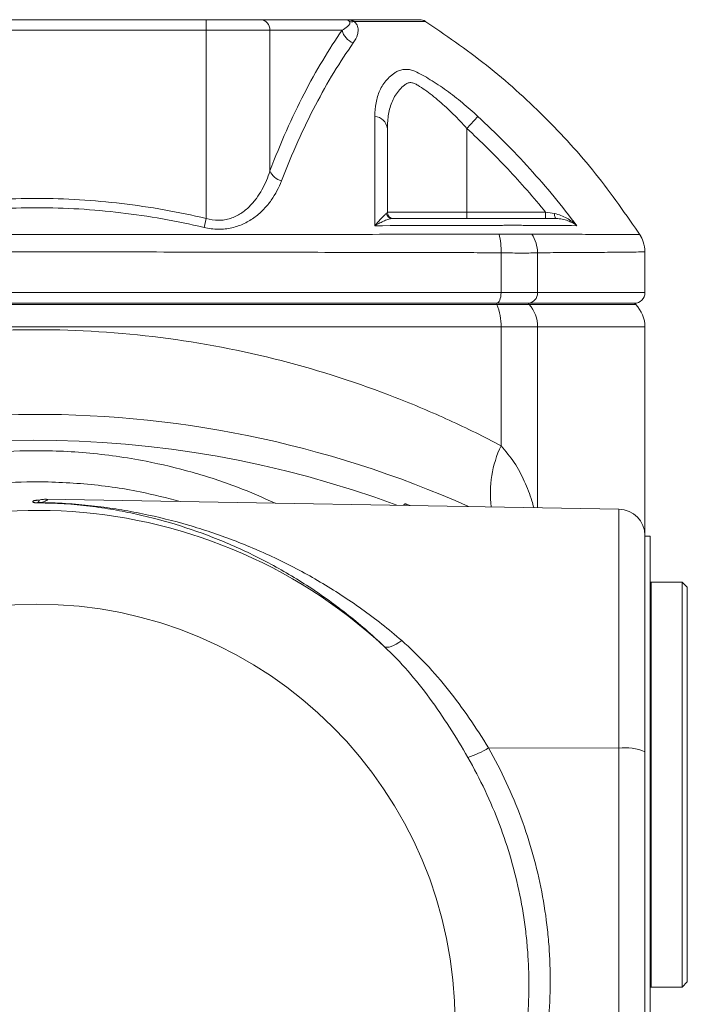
# Model space of a CAD drawing. Header units: millimetres. Extents: x 38 to 1003, y -143 to 975.
# Tile 6 of 29: x 285 to 348, y 67 to 160. Entities that reach past the tile are written whole.
import ezdxf

# ---------------------------------------------------------------- set-up
doc = ezdxf.new("R2010")
doc.units = ezdxf.units.MM

msp = doc.modelspace()

# ---------------------------------------------------------------- linework, layer by layer
at = {"color": 7, "linetype": 'Continuous', "lineweight": 15}
for p, q in [((270.434, 159.717), (302.498, 159.717)), ((302.498, 158.717), (302.498, 159.717)), ((302.498, 159.717), (307.592, 159.717)), ((307.592, 159.717), (315.749, 159.717)), ((302.498, 158.717), (270.434, 158.717)), ((308.519, 158.717), (302.498, 158.717)), ((302.498, 140.923), (302.498, 158.717)), ((308.519, 145.42), (308.519, 158.717)), ((315.344, 158.717), (308.519, 158.717)), ((327.125, 149.445), (328.173, 150.58)), ((327.125, 149.445), (327.125, 141.517)), ((319.625, 141.517), (327.125, 141.517)), ((327.125, 141.517), (327.125, 140.917)), ((327.125, 141.517), (334.58, 141.517)), ((334.58, 141.517), (334.58, 140.917)), ((302.297, 140.078), (302.498, 140.923)), ((343.966, 133.917), (343.966, 137.769)), ((330.368, 137.69), (330.368, 133.917)), ((333.814, 137.69), (333.814, 133.917)), ((242.564, 133.917), (330.368, 133.917)), ((330.368, 133.917), (333.814, 133.917)), ((329.982, 132.795), (242.95, 132.795)), ((329.929, 132.917), (243.003, 132.917)), ((332.915, 132.917), (329.929, 132.917)), ((329.982, 132.795), (329.929, 132.917)), ((333.024, 132.795), (329.982, 132.795)), ((342.966, 132.917), (332.915, 132.917)), ((332.915, 132.917), (333.024, 132.795)), ((343.087, 132.795), (342.966, 132.917)), ((330.368, 130.674), (242.564, 130.674)), ((330.368, 119.452), (330.368, 130.674)), ((333.814, 130.674), (330.368, 130.674)), ((343.966, 110.956), (343.966, 130.674)), ((341.51, 113.456), (287.406, 114.4)), ((321.761, 113.801), (321.396, 113.941)), ((343.966, 110.956), (343.966, 90.528)), ((344.466, 110.917), (343.966, 110.917)), ((344.466, 110.917), (344.466, 63.917)), ((344.566, 106.567), (344.466, 106.467)), ((347.466, 106.567), (344.566, 106.567)), ((344.566, 106.567), (344.566, 87.417)), ((347.966, 106.067), (347.466, 106.567)), ((347.466, 87.417), (347.466, 106.567)), ((347.966, 87.417), (347.966, 106.067)), ((341.51, 90.858), (329.192, 90.887)), ((341.51, 37.867), (341.51, 90.858)), ((343.966, 90.528), (343.966, 37.537)), ((344.566, 87.417), (344.566, 68.267)), ((347.466, 68.267), (347.466, 87.417)), ((347.966, 68.767), (347.966, 87.417)), ((344.466, 68.367), (344.566, 68.267)), ((344.566, 68.267), (347.466, 68.267)), ((347.466, 68.267), (347.966, 68.767))]:
    msp.add_line(p, q, dxfattribs=at)
at = {"color": 8, "linetype": 'Continuous', "lineweight": 15}
for p, q in [((333.814, 133.917), (343.966, 133.917)), ((343.087, 132.795), (333.024, 132.795)), ((333.814, 130.674), (333.814, 113.59)), ((343.966, 130.674), (333.814, 130.674)), ((321.396, 113.941), (321.402, 113.807)), ((341.51, 90.858), (341.51, 113.456))]:
    msp.add_line(p, q, dxfattribs=at)
at = {"color": 7, "linetype": 'Continuous', "lineweight": 15, "flags": 128}
for points in [[(335.406, 141.385), (335.414, 141.289), (335.427, 141.199), (335.444, 141.118), (335.465, 141.048), (335.488, 140.992), (335.514, 140.95), (335.542, 140.925), (335.57, 140.917)], [(329.929, 132.917), (330.015, 132.936), (330.097, 132.993), (330.173, 133.085), (330.239, 133.209), (330.294, 133.361), (330.335, 133.534), (330.359, 133.722), (330.368, 133.917)], [(319.324, 100.485), (319.446, 100.423), (319.599, 100.399), (319.781, 100.413), (319.988, 100.466), (320.216, 100.557), (320.46, 100.683), (320.715, 100.842), (320.976, 101.031)]]:
    msp.add_lwpolyline(points, dxfattribs=at)
at = {"color": 7, "linetype": 'Continuous', "lineweight": 15}
msp.add_circle((286.466, 64.917), 39.559, dxfattribs=at)
for centre, radius, start, end in [((307.554, 158.752), 0.965, 357.88937, 87.72106), ((316.264, 160.372), 0.857, 255.32396, 284.67604), ((322.674, 158.717), 1, 57.32385, 89.99518), ((317.012, 159.122), 1.716, 193.66491, 249.04416), ((318.329, 149.279), 1.306, 7.30155, 85.1998), ((310.122, 146.176), 1.772, 205.22943, 253.3863), ((320.225, 141.517), 0.6, 180, 270), ((320.094, 141.498), 0.582, 191.20957, 269.14177), ((324.526, 137.939), 5.847, 357.56388, 14.91916), ((330.543, 137.647), 3.271, 0.75609, 33.32757), ((332.862, 133.868), 0.953, 273.22485, 2.89716), ((342.966, 133.917), 1, 270, 0), ((324.918, 130.779), 5.451, 358.9, 21.71294), ((330.636, 130.699), 3.178, 359.5495, 41.27718), ((340.966, 130.674), 3, 0, 45), ((286.466, 22.417), 100, 65.90561, 116.04128), ((339.826, 114.975), 10.464, 154.66845, 187.18396), ((286.353, 116.152), 1.873, 269.6261, 277.04492), ((286.319, 115.938), 1.88, 270.66599, 278.06579), ((286.723, 112.313), 1.769, 83.11206, 94.54737), ((286.466, 64.917), 48.423, 47.26802, 287.11387), ((341.466, 110.956), 2.5, 0, 89), ((323.93, 99.733), 10.293, 288.69115, 300.7442), ((342.105, 85.99), 4.904, 67.70294, 96.97686)]:
    msp.add_arc(centre, radius, start, end, dxfattribs=at)
at = {"color": 8, "linetype": 'Continuous', "lineweight": 15}
msp.add_arc((286.466, 22.417), 97.544, 69.56577, 110.8127, dxfattribs=at)
at = {"color": 7, "linetype": 'Continuous', "lineweight": 15}
for points, knots in [([(315.344, 158.717), (315.536, 158.827), (315.712, 158.943), (315.927, 159.137), (315.991, 159.204), (316.059, 159.316), (316.077, 159.355), (316.087, 159.42), (316.088, 159.442), (316.079, 159.489), (316.071, 159.515), (316.047, 159.543)], [0, 0, 0, 0, 0.5, 0.5, 0.75, 0.75, 0.875, 0.875, 0.9375, 0.9375, 1, 1, 1, 1]), ([(316.047, 159.543), (315.998, 159.605), (315.951, 159.646), (315.851, 159.703), (315.8, 159.717), (315.749, 159.717)], [0, 0, 0, 0, 0.5, 0.5, 1, 1, 1, 1]), ([(316.481, 159.543), (316.456, 159.561), (316.431, 159.576), (316.391, 159.597), (316.375, 159.603), (316.345, 159.614), (316.33, 159.619), (316.254, 159.646), (316.192, 159.663), (316.004, 159.703), (315.876, 159.717), (315.749, 159.717)], [0, 0, 0, 0, 0.125, 0.125, 0.1875, 0.1875, 0.25, 0.25, 0.5, 0.5, 1, 1, 1, 1]), ([(315.749, 159.717), (315.996, 159.717), (316.363, 159.717), (316.923, 159.717), (317.528, 159.717), (319.587, 159.717), (321.521, 159.717), (322.454, 159.717), (322.753, 159.717), (322.674, 159.717), (322.674, 159.717)], [0, 0, 0, 0, 0.023979, 0.035566, 0.075114, 0.230164, 0.543259, 0.856351, 0.999812, 1, 1, 1, 1]), ([(316.769, 159.197), (316.839, 159.044), (316.863, 158.892), (316.863, 158.597), (316.839, 158.455), (316.719, 158.039), (316.577, 157.773), (316.398, 157.519)], [0, 0, 0, 0, 0.25, 0.25, 0.5, 0.5, 1, 1, 1, 1]), ([(317.34, 159.541), (317.294, 159.545), (317.24, 159.55), (317.119, 159.554), (317.052, 159.556), (316.907, 159.556), (316.828, 159.555), (316.66, 159.551), (316.572, 159.549), (316.481, 159.543)], [0, 0, 0, 0, 0.25, 0.25, 0.5, 0.5, 0.75, 0.75, 1, 1, 1, 1]), ([(316.481, 159.543), (316.543, 159.487), (316.596, 159.43), (316.667, 159.344), (316.689, 159.315), (316.721, 159.271), (316.731, 159.256), (316.751, 159.226), (316.761, 159.212), (316.769, 159.197)], [0, 0, 0, 0, 0.5, 0.5, 0.75, 0.75, 0.875, 0.875, 1, 1, 1, 1]), ([(343.576, 139.258), (342.193, 141.26), (339.431, 145.259), (334.499, 150.637), (329.092, 155.54), (325.076, 158.281), (323.065, 159.654)], [0, 0, 0, 0, 0.250272, 0.499881, 0.749548, 1, 1, 1, 1]), ([(308.519, 145.42), (309.526, 148.071), (310.606, 150.492), (312.898, 154.928), (314.098, 156.92), (315.344, 158.717)], [0, 0, 0, 0, 0.5, 0.5, 1, 1, 1, 1]), ([(316.398, 157.519), (315.158, 155.761), (313.965, 153.81), (312.257, 150.549), (311.704, 149.411), (310.632, 147.026), (310.113, 145.778), (309.615, 144.478)], [0, 0, 0, 0, 0.5, 0.5, 0.75, 0.75, 1, 1, 1, 1]), ([(318.439, 150.58), (318.437, 151.023), (318.473, 151.449), (318.626, 152.264), (318.745, 152.654), (319.085, 153.392), (319.303, 153.735), (319.717, 154.198), (319.87, 154.345), (320.12, 154.548), (320.206, 154.613), (320.388, 154.738), (320.483, 154.799), (320.58, 154.855)], [0, 0, 0, 0, 0.25, 0.25, 0.5, 0.5, 0.75, 0.75, 0.875, 0.875, 0.9375, 0.9375, 1, 1, 1, 1]), ([(320.58, 154.855), (320.719, 154.907), (320.852, 154.948), (321.122, 155.005), (321.259, 155.019), (321.535, 155.019), (321.674, 155.005), (321.95, 154.948), (322.086, 154.908), (322.216, 154.855)], [0, 0, 0, 0, 0.25, 0.25, 0.5, 0.5, 0.75, 0.75, 1, 1, 1, 1]), ([(322.216, 154.855), (322.689, 154.626), (323.18, 154.354), (323.93, 153.893), (324.182, 153.731), (324.693, 153.389), (324.949, 153.21), (325.71, 152.659), (326.212, 152.27), (327.203, 151.453), (327.694, 151.024), (328.173, 150.58)], [0, 0, 0, 0, 0.25, 0.25, 0.375, 0.375, 0.5, 0.5, 0.75, 0.75, 1, 1, 1, 1]), ([(327.125, 149.445), (326.712, 149.907), (326.287, 150.356), (325.422, 151.213), (324.98, 151.623), (324.302, 152.203), (324.073, 152.391), (323.62, 152.746), (323.394, 152.914), (322.947, 153.23), (322.724, 153.377), (322.394, 153.581), (322.286, 153.651), (322.065, 153.742), (321.952, 153.768), (321.73, 153.773), (321.625, 153.753), (321.475, 153.692), (321.426, 153.666), (321.335, 153.602), (321.29, 153.569), (321.072, 153.401), (320.914, 153.254), (320.629, 152.935), (320.502, 152.764), (320.278, 152.407), (320.181, 152.22), (320.011, 151.831), (319.939, 151.629), (319.819, 151.216), (319.772, 151.005), (319.659, 150.359), (319.625, 149.91), (319.625, 149.445)], [0, 0, 0, 0, 0.125, 0.125, 0.25, 0.25, 0.3125, 0.3125, 0.375, 0.375, 0.4375, 0.4375, 0.46875, 0.46875, 0.5, 0.5, 0.53125, 0.53125, 0.546875, 0.546875, 0.5625, 0.5625, 0.625, 0.625, 0.6875, 0.6875, 0.75, 0.75, 0.8125, 0.8125, 0.875, 0.875, 1, 1, 1, 1]), ([(318.449, 140.247), (318.45, 142.106), (318.45, 143.901), (318.446, 147.346), (318.443, 148.998), (318.439, 150.58)], [0, 0, 0, 0, 0.5, 0.5, 1, 1, 1, 1]), ([(328.173, 150.58), (329.884, 148.999), (331.52, 147.347), (334.645, 143.9), (336.133, 142.105), (337.537, 140.247)], [0, 0, 0, 0, 0.5, 0.5, 1, 1, 1, 1]), ([(334.58, 141.517), (333.432, 142.925), (332.234, 144.292), (329.749, 146.935), (328.46, 148.212), (327.125, 149.445)], [0, 0, 0, 0, 0.5, 0.5, 1, 1, 1, 1]), ([(302.498, 140.923), (302.881, 140.811), (303.279, 140.751), (303.86, 140.755), (304.052, 140.771), (304.431, 140.833), (304.617, 140.879), (305.149, 141.05), (305.471, 141.21), (305.918, 141.498), (306.061, 141.603), (306.331, 141.822), (306.459, 141.936), (306.823, 142.294), (307.042, 142.551), (307.438, 143.088), (307.614, 143.366), (308.086, 144.217), (308.33, 144.81), (308.519, 145.42)], [0, 0, 0, 0, 0.125, 0.125, 0.1875, 0.1875, 0.25, 0.25, 0.375, 0.375, 0.4375, 0.4375, 0.5, 0.5, 0.625, 0.625, 0.75, 0.75, 1, 1, 1, 1]), ([(309.615, 144.478), (309.371, 143.842), (309.054, 143.231), (308.441, 142.367), (308.213, 142.087), (307.702, 141.551), (307.422, 141.3), (306.962, 140.957), (306.801, 140.848), (306.463, 140.642), (306.286, 140.546), (305.739, 140.284), (305.351, 140.145), (304.512, 139.954), (304.079, 139.907), (303.196, 139.915), (302.741, 139.973), (302.297, 140.078)], [0, 0, 0, 0, 0.25, 0.25, 0.375, 0.375, 0.5, 0.5, 0.5625, 0.5625, 0.625, 0.625, 0.75, 0.75, 0.875, 0.875, 1, 1, 1, 1]), ([(270.434, 140.922), (271.759, 141.238), (273.091, 141.515), (275.771, 141.99), (277.12, 142.189), (281.158, 142.665), (283.842, 142.821), (289.197, 142.817), (291.867, 142.657), (297.193, 142.025), (299.849, 141.553), (302.498, 140.923)], [0, 0, 0, 0, 0.125, 0.125, 0.25, 0.25, 0.5, 0.5, 0.75, 0.75, 1, 1, 1, 1]), ([(302.297, 140.078), (299.682, 140.699), (297.059, 141.163), (291.8, 141.786), (289.163, 141.943), (283.876, 141.947), (281.226, 141.793), (277.24, 141.325), (275.907, 141.13), (273.26, 140.661), (271.943, 140.388), (270.635, 140.078)], [0, 0, 0, 0, 0.25, 0.25, 0.5, 0.5, 0.75, 0.75, 0.875, 0.875, 1, 1, 1, 1]), ([(319.524, 141.385), (319.469, 141.351), (319.399, 141.292), (319.243, 141.145), (319.155, 141.055), (318.971, 140.857), (318.873, 140.747), (318.668, 140.51), (318.56, 140.381), (318.449, 140.247)], [0, 0, 0, 0, 0.25, 0.25, 0.5, 0.5, 0.75, 0.75, 1, 1, 1, 1]), ([(320.086, 140.917), (319.989, 140.917), (319.876, 140.894), (319.628, 140.823), (319.493, 140.772), (319.214, 140.653), (319.068, 140.584), (318.766, 140.428), (318.608, 140.34), (318.449, 140.247)], [0, 0, 0, 0, 0.25, 0.25, 0.5, 0.5, 0.75, 0.75, 1, 1, 1, 1]), ([(320.086, 140.917), (321.938, 140.917), (323.767, 140.917), (326.477, 140.917), (327.374, 140.917), (328.488, 140.917), (328.711, 140.917), (329.044, 140.917), (329.154, 140.917), (329.37, 140.917), (329.475, 140.917), (329.991, 140.917), (330.369, 140.917), (330.882, 140.917), (331.042, 140.917), (331.333, 140.917), (331.465, 140.917), (331.7, 140.917), (331.802, 140.917), (332.01, 140.917), (332.528, 140.917), (333.025, 140.917), (334.182, 140.917), (334.902, 140.917), (335.57, 140.917)], [0, 0, 0, 0, 0.25, 0.25, 0.375, 0.375, 0.40625, 0.40625, 0.421875, 0.421875, 0.4375, 0.4375, 0.5, 0.5, 0.53125, 0.53125, 0.5625, 0.5625, 0.59375, 0.59375, 0.625, 0.75, 0.75, 1, 1, 1, 1]), ([(335.406, 141.385), (335.622, 141.351), (335.826, 141.292), (336.218, 141.145), (336.406, 141.055), (336.761, 140.857), (336.928, 140.747), (337.246, 140.51), (337.398, 140.381), (337.537, 140.247)], [0, 0, 0, 0, 0.25, 0.25, 0.5, 0.5, 0.75, 0.75, 1, 1, 1, 1]), ([(335.57, 140.917), (335.774, 140.917), (335.965, 140.894), (336.33, 140.823), (336.505, 140.772), (336.831, 140.653), (336.985, 140.584), (337.274, 140.428), (337.412, 140.34), (337.537, 140.247)], [0, 0, 0, 0, 0.25, 0.25, 0.5, 0.5, 0.75, 0.75, 1, 1, 1, 1]), ([(332.9, 140.262), (332.811, 140.266), (332.714, 140.271), (332.507, 140.277), (332.398, 140.28), (332.05, 140.286), (331.791, 140.288), (331.233, 140.288), (330.934, 140.286), (330.455, 140.28), (330.291, 140.277), (329.953, 140.271), (329.778, 140.266), (329.603, 140.262)], [0, 0, 0, 0, 0.125, 0.125, 0.25, 0.25, 0.5, 0.5, 0.75, 0.75, 0.875, 0.875, 1, 1, 1, 1]), ([(242.935, 139.44), (242.988, 139.44), (243.041, 139.439), (243.148, 139.439), (243.307, 139.439), (243.68, 139.439), (244.427, 139.439), (245.928, 139.438), (247.227, 139.437), (249.839, 139.435), (251.603, 139.433), (256.95, 139.427), (260.552, 139.423), (267.83, 139.415), (271.506, 139.412), (277.075, 139.407), (278.94, 139.406), (281.752, 139.405), (282.692, 139.405), (284.576, 139.404), (285.522, 139.404), (290.25, 139.404), (293.996, 139.408), (301.417, 139.413), (305.093, 139.416), (310.554, 139.421), (312.366, 139.423), (315.971, 139.427), (317.767, 139.429), (321.332, 139.432), (323.094, 139.434), (325.706, 139.436), (326.571, 139.437), (328.292, 139.438), (329.148, 139.439), (329.997, 139.44)], [0, 0, 0, 0, 0.001953, 0.001953, 0.003906, 0.007812, 0.015625, 0.03125, 0.0625, 0.0625, 0.125, 0.125, 0.25, 0.25, 0.375, 0.375, 0.4375, 0.4375, 0.46875, 0.46875, 0.5, 0.5, 0.625, 0.625, 0.75, 0.75, 0.8125, 0.8125, 0.875, 0.875, 0.9375, 0.9375, 0.96875, 0.96875, 1, 1, 1, 1]), ([(329.997, 139.44), (329.997, 139.44), (329.997, 139.44), (329.997, 139.44), (330.057, 139.442), (330.117, 139.444), (330.176, 139.444)], [-0.0000000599, -0.0000000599, -0.0000000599, -0.0000000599, 0, 0, 0, 0.0002023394, 0.0002023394, 0.0002023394, 0.0002023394]), ([(330.176, 139.444), (330.835, 139.454), (331.43, 139.454), (332.221, 139.455), (332.463, 139.454), (332.902, 139.451), (333.1, 139.449), (333.276, 139.445)], [0, 0, 0, 0, 0.5, 0.5, 0.75, 0.75, 1, 1, 1, 1]), ([(333.276, 139.445), (333.308, 139.444), (333.34, 139.442), (333.371, 139.44), (333.371, 139.44), (333.371, 139.44), (333.371, 139.44)], [0, 0, 0, 0, 0.0002029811, 0.0002029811, 0.0002029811, 0.0002030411, 0.0002030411, 0.0002030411, 0.0002030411]), ([(343.959, 137.77), (343.934, 138.095), (343.889, 138.677), (343.598, 139.182), (343.469, 139.405)], [0, 0, 0, 0, 0.556882, 1, 1, 1, 1]), ([(330.368, 137.69), (330.261, 137.695), (330.154, 137.693), (329.939, 137.694), (329.617, 137.694), (328.863, 137.695), (327.35, 137.698), (326.041, 137.701), (323.407, 137.706), (321.63, 137.71), (318.034, 137.717), (316.222, 137.721), (312.585, 137.73), (310.757, 137.734), (305.249, 137.746), (301.541, 137.754), (294.057, 137.767), (290.28, 137.769), (284.561, 137.769), (282.659, 137.768), (278.878, 137.765), (276.997, 137.762), (271.381, 137.754), (267.674, 137.746), (260.333, 137.73), (256.699, 137.721), (251.304, 137.71), (249.526, 137.707), (246.892, 137.701), (246.019, 137.699), (244.717, 137.697), (244.069, 137.696), (243.315, 137.694), (242.993, 137.694), (242.779, 137.693), (242.671, 137.695), (242.564, 137.69)], [0, 0, 0, 0, 0.003906, 0.003906, 0.007812, 0.015625, 0.03125, 0.0625, 0.0625, 0.125, 0.125, 0.1875, 0.1875, 0.25, 0.25, 0.375, 0.375, 0.5, 0.5, 0.5625, 0.5625, 0.625, 0.625, 0.75, 0.75, 0.875, 0.875, 0.9375, 0.9375, 0.96875, 0.96875, 0.984375, 0.992188, 0.996094, 0.996094, 1, 1, 1, 1]), ([(333.814, 137.69), (333.631, 137.681), (333.419, 137.673), (332.941, 137.663), (332.674, 137.661), (331.789, 137.66), (331.118, 137.672), (330.368, 137.69)], [0, 0, 0, 0, 0.25, 0.25, 0.5, 0.5, 1, 1, 1, 1]), ([(243.003, 132.917), (243.31, 132.917), (243.924, 132.917), (244.85, 132.917), (245.78, 132.917), (246.715, 132.917), (247.653, 132.917), (248.595, 132.917), (249.542, 132.917), (250.492, 132.917), (251.447, 132.917), (252.406, 132.917), (254.811, 132.917), (258.705, 132.917), (264.149, 132.917), (269.665, 132.917), (275.235, 132.917), (280.841, 132.917), (286.466, 132.917), (292.091, 132.917), (297.697, 132.917), (303.267, 132.917), (308.783, 132.917), (314.227, 132.917), (318.392, 132.917), (321.327, 132.917), (323.075, 132.917), (324.81, 132.917), (326.531, 132.917), (328.239, 132.917), (329.366, 132.917), (329.929, 132.917)], [0, 0, 0, 0, 0.011374, 0.022743, 0.034108, 0.045469, 0.056828, 0.068187, 0.079546, 0.090907, 0.102271, 0.113639, 0.125012, 0.187507, 0.250008, 0.312503, 0.375005, 0.4375, 0.500001, 0.562496, 0.624997, 0.687492, 0.749993, 0.812488, 0.874989, 0.895834, 0.916665, 0.93749, 0.958316, 0.97915, 1, 1, 1, 1]), ([(329.929, 132.917), (330.009, 132.917), (330.17, 132.917), (330.404, 132.917), (330.632, 132.917), (330.853, 132.917), (331.068, 132.917), (331.276, 132.917), (331.478, 132.917), (331.712, 132.917), (331.97, 132.917), (332.242, 132.917), (332.491, 132.917), (332.719, 132.917), (332.85, 132.917), (332.915, 132.917)], [0, 0, 0, 0, 0.062894, 0.125462, 0.18781, 0.250046, 0.312277, 0.374613, 0.437161, 0.500027, 0.600401, 0.700144, 0.799697, 0.899502, 1, 1, 1, 1]), ([(332.915, 132.917), (334.452, 132.917), (337.526, 132.917), (340.6, 132.917), (342.6, 132.917), (342.844, 132.917), (342.966, 132.917)], [0, 0, 0, 0, 0.250002, 0.500003, 0.750005, 1, 1, 1, 1]), ([(330.368, 119.452), (328.773, 120.293), (327.142, 121.098), (323.808, 122.623), (322.106, 123.344), (316.9, 125.371), (313.295, 126.539), (305.878, 128.442), (302.065, 129.178), (294.324, 130.165), (290.395, 130.417), (282.537, 130.417), (278.609, 130.165), (270.867, 129.178), (267.054, 128.442), (259.637, 126.539), (256.033, 125.371), (250.827, 123.344), (249.124, 122.623), (245.791, 121.098), (244.16, 120.293), (242.564, 119.452)], [0, 0, 0, 0, 0.0625, 0.0625, 0.125, 0.125, 0.25, 0.25, 0.375, 0.375, 0.5, 0.5, 0.625, 0.625, 0.75, 0.75, 0.875, 0.875, 0.9375, 0.9375, 1, 1, 1, 1]), ([(286.341, 114.058), (286.309, 114.062), (286.287, 114.067), (286.249, 114.076), (286.234, 114.08), (286.193, 114.094), (286.174, 114.103), (286.129, 114.13), (286.117, 114.149), (286.117, 114.186), (286.13, 114.204), (286.174, 114.232), (286.193, 114.241), (286.233, 114.255), (286.249, 114.26), (286.287, 114.269), (286.309, 114.274), (286.341, 114.279)], [0, 0, 0, 0, 0.0625, 0.0625, 0.125, 0.125, 0.25, 0.25, 0.5, 0.5, 0.75, 0.75, 0.875, 0.875, 0.9375, 0.9375, 1, 1, 1, 1]), ([(286.341, 114.279), (286.352, 114.28), (286.363, 114.282), (286.374, 114.283), (286.397, 114.287), (286.42, 114.29), (286.442, 114.294), (286.448, 114.294), (286.453, 114.295), (286.459, 114.296), (286.46, 114.296), (286.462, 114.297), (286.463, 114.297), (286.464, 114.297), (286.465, 114.297), (286.466, 114.297)], [0, 0, 0, 0, 0.0001366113, 0.0001366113, 0.0001366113, 0.0004357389, 0.0004357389, 0.0004357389, 0.0005105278, 0.0005105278, 0.0005105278, 0.000529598, 0.000529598, 0.000529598, 0.0005430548, 0.0005430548, 0.0005430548, 0.0005430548]), ([(286.341, 114.058), (286.377, 114.053), (286.411, 114.048), (286.444, 114.043), (286.45, 114.042), (286.457, 114.041), (286.463, 114.04), (286.464, 114.04), (286.465, 114.04), (286.466, 114.039)], [0, 0, 0, 0, 0.0004439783, 0.0004439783, 0.0004439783, 0.0005294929, 0.0005294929, 0.0005294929, 0.0005429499, 0.0005429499, 0.0005429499, 0.0005429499]), ([(286.466, 114.297), (286.469, 114.297), (286.515, 114.296), (286.561, 114.297), (286.604, 114.298)], [0, 0, 0, 0, 0.059171, 1, 1, 1, 1]), ([(319.324, 100.485), (318.148, 101.604), (316.948, 102.637), (314.505, 104.554), (313.261, 105.438), (310.728, 107.073), (309.44, 107.823), (307.472, 108.855), (306.809, 109.184), (305.477, 109.809), (304.808, 110.104), (302.795, 110.941), (301.442, 111.434), (298.704, 112.299), (297.32, 112.671), (295.196, 113.14), (294.479, 113.281), (293.382, 113.471), (293.013, 113.53), (292.263, 113.641), (291.881, 113.692), (291.108, 113.786), (290.716, 113.829), (289.914, 113.904), (289.503, 113.937), (288.652, 113.99), (288.22, 114.01), (287.567, 114.03), (287.348, 114.034), (286.908, 114.04), (286.686, 114.04), (286.466, 114.039)], [0, 0, 0, 0, 0.125, 0.125, 0.25, 0.25, 0.375, 0.375, 0.4375, 0.4375, 0.5, 0.5, 0.625, 0.625, 0.75, 0.75, 0.8125, 0.8125, 0.84375, 0.84375, 0.875, 0.875, 0.90625, 0.90625, 0.9375, 0.9375, 0.96875, 0.96875, 0.984375, 0.984375, 1, 1, 1, 1]), ([(287.398, 114.395), (287.377, 114.395), (287.256, 114.4), (287.098, 114.375), (286.901, 114.35), (286.698, 114.31), (286.652, 114.3), (286.588, 114.294), (286.576, 114.293)], [0, 0, 0, 0, 0.032068, 0.183388, 0.363936, 0.688799, 0.944468, 1, 1, 1, 1]), ([(286.583, 114.293), (286.617, 114.296), (286.638, 114.299), (286.67, 114.3), (286.681, 114.299), (286.707, 114.292), (286.714, 114.281), (286.714, 114.245), (286.707, 114.22), (286.681, 114.173), (286.67, 114.156), (286.638, 114.118), (286.617, 114.097), (286.583, 114.076)], [0, 0, 0, 0, 0.125, 0.125, 0.25, 0.25, 0.5, 0.5, 0.75, 0.75, 0.875, 0.875, 1, 1, 1, 1]), ([(286.935, 114.069), (287.374, 114.065), (287.809, 114.055), (288.673, 114.022), (289.104, 113.999), (290.365, 113.915), (291.167, 113.84), (292.741, 113.656), (293.507, 113.548), (295.014, 113.304), (295.755, 113.168), (297.956, 112.716), (299.396, 112.359), (302.249, 111.528), (303.661, 111.055), (305.764, 110.253), (306.462, 109.97), (307.854, 109.371), (308.547, 109.057), (310.605, 108.068), (311.955, 107.349), (314.609, 105.782), (315.914, 104.935), (318.479, 103.096), (319.739, 102.105), (320.976, 101.031)], [0, 0, 0, 0, 0.03125, 0.03125, 0.0625, 0.0625, 0.125, 0.125, 0.1875, 0.1875, 0.25, 0.25, 0.375, 0.375, 0.5, 0.5, 0.5625, 0.5625, 0.625, 0.625, 0.75, 0.75, 0.875, 0.875, 1, 1, 1, 1]), ([(321.163, 113.811), (321.168, 113.827), (321.182, 113.865), (321.22, 113.912), (321.27, 113.945), (321.322, 113.957), (321.365, 113.951), (321.388, 113.943), (321.396, 113.941)], [0, 0, 0, 0, 0.164502, 0.403583, 0.580486, 0.758175, 0.92214, 1, 1, 1, 1]), ([(320.976, 101.031), (321.781, 100.332), (322.555, 99.584), (324.029, 98.018), (324.732, 97.199), (326.757, 94.646), (328.001, 92.817), (329.192, 90.887)], [0, 0, 0, 0, 0.25, 0.25, 0.5, 0.5, 1, 1, 1, 1]), ([(327.229, 89.983), (326.105, 91.95), (324.915, 93.825), (322.965, 96.467), (322.286, 97.319), (320.859, 98.957), (320.108, 99.744), (319.324, 100.485)], [0, 0, 0, 0, 0.5, 0.5, 0.75, 0.75, 1, 1, 1, 1]), ([(329.192, 90.887), (329.793, 89.821), (330.349, 88.735), (331.375, 86.519), (331.843, 85.391), (333.1, 81.98), (333.75, 79.659), (334.438, 76.106), (334.62, 74.91), (334.818, 73.096), (334.872, 72.488), (334.953, 71.275), (334.981, 70.669), (335.057, 67.646), (334.916, 65.242), (334.396, 61.659), (334.171, 60.468), (333.613, 58.095), (333.284, 56.925), (332.148, 53.481), (331.195, 51.265), (329.459, 48.066), (328.826, 47.015), (327.475, 44.994), (326.757, 44.02), (324.47, 41.209), (322.775, 39.48), (320.886, 37.914)], [0, 0, 0, 0, 0.0625, 0.0625, 0.125, 0.125, 0.25, 0.25, 0.3125, 0.3125, 0.34375, 0.34375, 0.375, 0.375, 0.5, 0.5, 0.5625, 0.5625, 0.625, 0.625, 0.75, 0.75, 0.8125, 0.8125, 0.875, 0.875, 1, 1, 1, 1]), ([(320.115, 38.875), (321.864, 40.443), (323.433, 42.154), (325.542, 44.915), (326.204, 45.868), (327.446, 47.839), (328.027, 48.861), (329.617, 51.969), (330.486, 54.113), (331.512, 57.436), (331.807, 58.562), (332.303, 60.848), (332.501, 61.993), (332.948, 65.438), (333.052, 67.746), (332.945, 70.644), (332.911, 71.225), (332.82, 72.387), (332.762, 72.969), (332.554, 74.706), (332.368, 75.852), (331.675, 79.254), (331.034, 81.474), (329.804, 84.734), (329.348, 85.811), (328.35, 87.928), (327.81, 88.966), (327.229, 89.983)], [0, 0, 0, 0, 0.125, 0.125, 0.1875, 0.1875, 0.25, 0.25, 0.375, 0.375, 0.4375, 0.4375, 0.5, 0.5, 0.625, 0.625, 0.65625, 0.65625, 0.6875, 0.6875, 0.75, 0.75, 0.875, 0.875, 0.9375, 0.9375, 1, 1, 1, 1])]:
    msp.add_open_spline(points, degree=3, knots=knots, dxfattribs=at)
at = {"color": 8, "linetype": 'Continuous', "lineweight": 15}
for points, knots in [([(323.214, 159.558), (323.214, 159.558), (323.183, 159.558), (323.058, 159.557), (322.965, 159.557), (322.593, 159.555), (322.224, 159.554), (321.244, 159.55), (320.633, 159.548), (319.533, 159.545), (319.135, 159.544), (318.282, 159.542), (317.826, 159.541), (317.34, 159.541)], [0, 0, 0, 0, 0.125, 0.125, 0.25, 0.25, 0.5, 0.5, 0.75, 0.75, 0.875, 0.875, 1, 1, 1, 1]), ([(333.371, 139.44), (333.371, 139.44), (334.993, 139.437), (337.508, 139.433), (340.245, 139.422), (342.08, 139.414), (343.144, 139.407), (343.589, 139.403), (343.47, 139.404), (343.465, 139.404)], [0, 0, 0, 0, 0.000001, 0.245916, 0.429409, 0.612901, 0.801775, 0.990645, 1, 1, 1, 1]), ([(343.951, 137.769), (343.956, 137.769), (344.072, 137.771), (343.648, 137.764), (342.634, 137.75), (340.821, 137.731), (338.585, 137.715), (336.211, 137.703), (334.614, 137.695), (333.814, 137.69)], [0, 0, 0, 0, 0.008296, 0.191383, 0.374471, 0.562878, 0.751285, 0.875444, 1, 1, 1, 1]), ([(333.459, 113.596), (333.401, 113.809), (333.172, 114.658), (332.59, 116.095), (331.693, 117.891), (330.809, 118.932), (330.368, 119.452)], [0, 0, 0, 0, 0.100547, 0.400789, 0.700838, 1, 1, 1, 1]), ([(251.807, 106.41), (251.848, 106.444), (253.035, 107.433), (255.463, 109.284), (259.286, 111.726), (263.35, 113.863), (267.573, 115.641), (271.898, 117.047), (276.315, 118.085), (280.857, 118.756), (285.826, 119.06), (291.178, 118.876), (296.429, 118.14), (301.203, 116.992), (305.29, 115.681), (307.842, 114.546), (309.02, 114.023)], [0, 0, 0, 0, 0.002597, 0.076156, 0.150227, 0.22591, 0.302149, 0.375708, 0.449778, 0.52546, 0.601699, 0.694771, 0.788887, 0.862445, 0.936515, 1, 1, 1, 1]), ([(300.046, 114.18), (298.787, 114.504), (295.798, 115.275), (290.938, 115.927), (285.928, 116.111), (281.294, 115.832), (277.044, 115.222), (272.821, 114.245), (268.696, 112.912), (264.738, 111.251), (260.928, 109.269), (257.271, 106.945), (253.673, 104.239), (251.469, 102.148), (250.322, 101.06)], [0, 0, 0, 0, 0.072379, 0.171773, 0.27228, 0.351108, 0.429936, 0.511054, 0.592172, 0.671, 0.749827, 0.830945, 0.912064, 1, 1, 1, 1]), ([(287.405, 114.366), (287.455, 114.374), (287.599, 114.396), (287.424, 114.265), (287.156, 114.135), (287.008, 114.091), (286.935, 114.069)], [0, 0, 0, 0, 0.268212, 0.769642, 0.886305, 1, 1, 1, 1])]:
    msp.add_open_spline(points, degree=3, knots=knots, dxfattribs=at)
at = {"color": 7, "linetype": 'Continuous', "lineweight": 15}
for points in [[(319.625, 149.445), (319.625, 146.977), (319.625, 144.335), (319.625, 141.517)], [(319.524, 141.385), (319.593, 141.428), (319.625, 141.472), (319.625, 141.517)], [(334.58, 141.517), (334.859, 141.472), (335.135, 141.428), (335.406, 141.385)], [(329.603, 140.262), (325.979, 140.258), (322.261, 140.253), (318.449, 140.247)], [(337.537, 140.247), (336.219, 140.253), (334.669, 140.258), (332.9, 140.262)], [(286.583, 114.293), (286.542, 114.288), (286.503, 114.29), (286.466, 114.297)], [(286.583, 114.076), (286.542, 114.058), (286.503, 114.046), (286.466, 114.039)], [(286.935, 114.069), (286.779, 114.053), (286.622, 114.044), (286.466, 114.039)]]:
    msp.add_open_spline(points, degree=3, dxfattribs=at)

doc.saveas('drawing.dxf')
